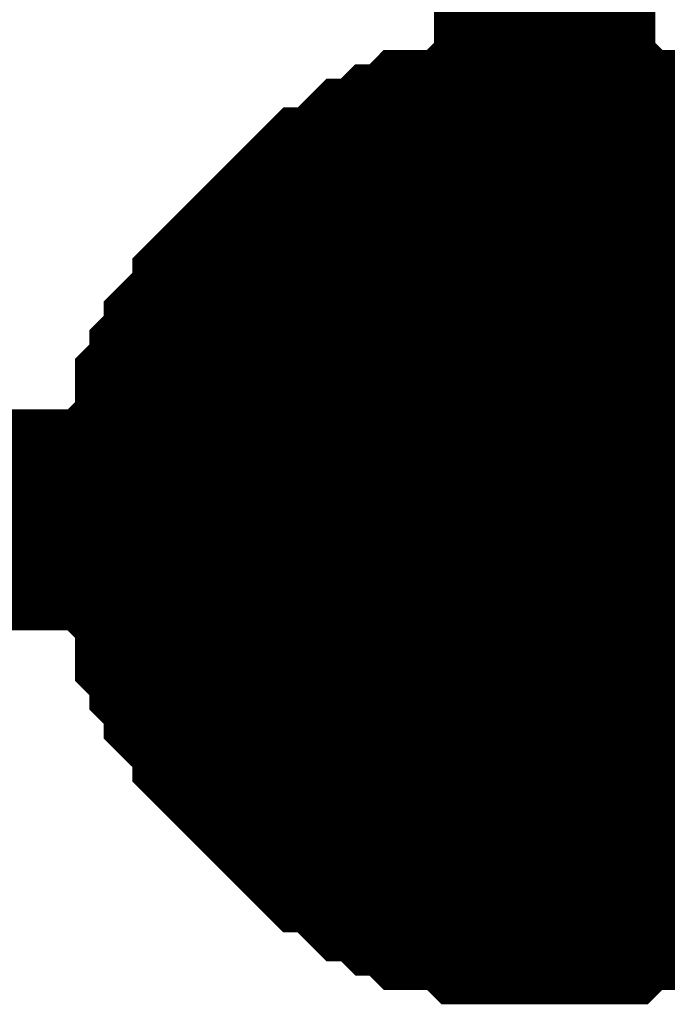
# Model space of a CAD drawing. Header units: inches. Extents: x 0 to 292, y 0 to 193.
# Tile 30 of 189: x 40.34 to 41.218, y 127.809 to 129.144. Entities that reach past the tile are written whole.
import ezdxf

# ---------------------------------------------------------------- set-up
doc = ezdxf.new("R2010")
doc.units = ezdxf.units.IN
doc.layers.add('Sheet', color=255, linetype='Continuous')

msp = doc.modelspace()

# ---------------------------------------------------------------- linework, layer by layer
at = {"layer": 'Sheet'}
for points in [[(41.0522, 131.5455, 0.2997, 0.2997, 0), (41.0522, 128.4659, 0.2997, 0.2997, 0)], [(40.5456, 128.4659, 0.2997, 0.2997, 0), (40.5456, 128.4854, 0.2997, 0.2997, 0), (40.5456, 128.5244, 0.2997, 0.2997, 0), (40.5456, 128.5439, 0.2997, 0.2997, 0), (40.5651, 128.5634, 0.2997, 0.2997, 0), (40.5651, 128.5829, 0.2997, 0.2997, 0), (40.5651, 128.6219, 0.2997, 0.2997, 0), (40.5846, 128.6414, 0.2997, 0.2997, 0), (40.5846, 128.6608, 0.2997, 0.2997, 0), (40.6041, 128.6803, 0.2997, 0.2997, 0), (40.6041, 128.6998, 0.2997, 0.2997, 0), (40.6236, 128.7193, 0.2997, 0.2997, 0), (40.643, 128.7388, 0.2997, 0.2997, 0), (40.643, 128.7583, 0.2997, 0.2997, 0), (40.6625, 128.7778, 0.2997, 0.2997, 0), (40.682, 128.7973, 0.2997, 0.2997, 0), (40.7015, 128.8168, 0.2997, 0.2997, 0), (40.721, 128.8363, 0.2997, 0.2997, 0), (40.7405, 128.8558, 0.2997, 0.2997, 0), (40.76, 128.8753, 0.2997, 0.2997, 0), (40.7794, 128.8753, 0.2997, 0.2997, 0), (40.7989, 128.8947, 0.2997, 0.2997, 0), (40.8184, 128.9142, 0.2997, 0.2997, 0), (40.8379, 128.9142, 0.2997, 0.2997, 0), (40.8574, 128.9337, 0.2997, 0.2997, 0), (40.8769, 128.9337, 0.2997, 0.2997, 0), (40.8963, 128.9532, 0.2997, 0.2997, 0), (40.9353, 128.9532, 0.2997, 0.2997, 0), (40.9548, 128.9532, 0.2997, 0.2997, 0), (40.9743, 128.9727, 0.2997, 0.2997, 0), (40.9938, 128.9727, 0.2997, 0.2997, 0), (41.0327, 128.9727, 0.2997, 0.2997, 0), (41.0522, 128.9727, 0.2997, 0.2997, 0)], [(40.5456, 128.4659, 0.2997, 0.2997, 0), (40.5456, 128.4854, 0.2997, 0.2997, 0), (40.5456, 128.5244, 0.2997, 0.2997, 0), (40.5456, 128.5439, 0.2997, 0.2997, 0), (40.5651, 128.5634, 0.2997, 0.2997, 0), (40.5651, 128.5829, 0.2997, 0.2997, 0), (40.5651, 128.6219, 0.2997, 0.2997, 0), (40.5846, 128.6414, 0.2997, 0.2997, 0), (40.5846, 128.6608, 0.2997, 0.2997, 0), (40.6041, 128.6803, 0.2997, 0.2997, 0), (40.6041, 128.6998, 0.2997, 0.2997, 0), (40.6236, 128.7193, 0.2997, 0.2997, 0), (40.643, 128.7388, 0.2997, 0.2997, 0), (40.643, 128.7583, 0.2997, 0.2997, 0), (40.6625, 128.7778, 0.2997, 0.2997, 0), (40.682, 128.7973, 0.2997, 0.2997, 0), (40.7015, 128.8168, 0.2997, 0.2997, 0), (40.721, 128.8363, 0.2997, 0.2997, 0), (40.7405, 128.8558, 0.2997, 0.2997, 0), (40.76, 128.8753, 0.2997, 0.2997, 0), (40.7794, 128.8753, 0.2997, 0.2997, 0), (40.7989, 128.8947, 0.2997, 0.2997, 0), (40.8184, 128.9142, 0.2997, 0.2997, 0), (40.8379, 128.9142, 0.2997, 0.2997, 0), (40.8574, 128.9337, 0.2997, 0.2997, 0), (40.8769, 128.9337, 0.2997, 0.2997, 0), (40.8963, 128.9532, 0.2997, 0.2997, 0), (40.9353, 128.9532, 0.2997, 0.2997, 0), (40.9548, 128.9532, 0.2997, 0.2997, 0), (40.9743, 128.9727, 0.2997, 0.2997, 0), (40.9938, 128.9727, 0.2997, 0.2997, 0), (41.0327, 128.9727, 0.2997, 0.2997, 0), (41.0522, 128.9727, 0.2997, 0.2997, 0)], [(40.5456, 128.4659, 0.2997, 0.2997, 0), (40.5456, 128.4854, 0.2997, 0.2997, 0), (40.5456, 128.5244, 0.2997, 0.2997, 0), (40.5456, 128.5439, 0.2997, 0.2997, 0), (40.5651, 128.5634, 0.2997, 0.2997, 0), (40.5651, 128.5829, 0.2997, 0.2997, 0), (40.5651, 128.6219, 0.2997, 0.2997, 0), (40.5846, 128.6414, 0.2997, 0.2997, 0), (40.5846, 128.6608, 0.2997, 0.2997, 0), (40.6041, 128.6803, 0.2997, 0.2997, 0), (40.6041, 128.6998, 0.2997, 0.2997, 0), (40.6236, 128.7193, 0.2997, 0.2997, 0), (40.643, 128.7388, 0.2997, 0.2997, 0), (40.643, 128.7583, 0.2997, 0.2997, 0), (40.6625, 128.7778, 0.2997, 0.2997, 0), (40.682, 128.7973, 0.2997, 0.2997, 0), (40.7015, 128.8168, 0.2997, 0.2997, 0), (40.721, 128.8363, 0.2997, 0.2997, 0), (40.7405, 128.8558, 0.2997, 0.2997, 0), (40.76, 128.8753, 0.2997, 0.2997, 0), (40.7794, 128.8753, 0.2997, 0.2997, 0), (40.7989, 128.8947, 0.2997, 0.2997, 0), (40.8184, 128.9142, 0.2997, 0.2997, 0), (40.8379, 128.9142, 0.2997, 0.2997, 0), (40.8574, 128.9337, 0.2997, 0.2997, 0), (40.8769, 128.9337, 0.2997, 0.2997, 0), (40.8963, 128.9532, 0.2997, 0.2997, 0), (40.9353, 128.9532, 0.2997, 0.2997, 0), (40.9548, 128.9532, 0.2997, 0.2997, 0), (40.9743, 128.9727, 0.2997, 0.2997, 0), (40.9938, 128.9727, 0.2997, 0.2997, 0), (41.0327, 128.9727, 0.2997, 0.2997, 0), (41.0522, 128.9727, 0.2997, 0.2997, 0)], [(40.5456, 128.4659, 0.2997, 0.2997, 0), (40.5456, 128.4854, 0.2997, 0.2997, 0), (40.5456, 128.5244, 0.2997, 0.2997, 0), (40.5456, 128.5439, 0.2997, 0.2997, 0), (40.5651, 128.5634, 0.2997, 0.2997, 0), (40.5651, 128.5829, 0.2997, 0.2997, 0), (40.5651, 128.6219, 0.2997, 0.2997, 0), (40.5846, 128.6414, 0.2997, 0.2997, 0), (40.5846, 128.6608, 0.2997, 0.2997, 0), (40.6041, 128.6803, 0.2997, 0.2997, 0), (40.6041, 128.6998, 0.2997, 0.2997, 0), (40.6236, 128.7193, 0.2997, 0.2997, 0), (40.643, 128.7388, 0.2997, 0.2997, 0), (40.643, 128.7583, 0.2997, 0.2997, 0), (40.6625, 128.7778, 0.2997, 0.2997, 0), (40.682, 128.7973, 0.2997, 0.2997, 0), (40.7015, 128.8168, 0.2997, 0.2997, 0), (40.721, 128.8363, 0.2997, 0.2997, 0), (40.7405, 128.8558, 0.2997, 0.2997, 0), (40.76, 128.8753, 0.2997, 0.2997, 0), (40.7794, 128.8753, 0.2997, 0.2997, 0), (40.7989, 128.8947, 0.2997, 0.2997, 0), (40.8184, 128.9142, 0.2997, 0.2997, 0), (40.8379, 128.9142, 0.2997, 0.2997, 0), (40.8574, 128.9337, 0.2997, 0.2997, 0), (40.8769, 128.9337, 0.2997, 0.2997, 0), (40.8963, 128.9532, 0.2997, 0.2997, 0), (40.9353, 128.9532, 0.2997, 0.2997, 0), (40.9548, 128.9532, 0.2997, 0.2997, 0), (40.9743, 128.9727, 0.2997, 0.2997, 0), (40.9938, 128.9727, 0.2997, 0.2997, 0), (41.0327, 128.9727, 0.2997, 0.2997, 0), (41.0522, 128.9727, 0.2997, 0.2997, 0)], [(41.0522, 128.9727, 0.2997, 0.2997, 0), (41.0522, 128.9727, 0.2997, 0.2997, 0)], [(41.0522, 128.9727, 0.2997, 0.2997, 0), (41.0717, 128.9727, 0.2997, 0.2997, 0), (41.1107, 128.9727, 0.2997, 0.2997, 0), (41.1301, 128.9727, 0.2997, 0.2997, 0), (41.1496, 128.9532, 0.2997, 0.2997, 0), (41.1691, 128.9532, 0.2997, 0.2997, 0), (41.2081, 128.9532, 0.2997, 0.2997, 0), (41.2276, 128.9337, 0.2997, 0.2997, 0), (41.247, 128.9337, 0.2997, 0.2997, 0), (41.2665, 128.9142, 0.2997, 0.2997, 0), (41.286, 128.9142, 0.2997, 0.2997, 0), (41.3055, 128.8947, 0.2997, 0.2997, 0), (41.325, 128.8753, 0.2997, 0.2997, 0), (41.3445, 128.8753, 0.2997, 0.2997, 0), (41.3639, 128.8558, 0.2997, 0.2997, 0), (41.3834, 128.8363, 0.2997, 0.2997, 0)], [(41.0522, 128.9727, 0.2997, 0.2997, 0), (41.0522, 128.9727, 0.2997, 0.2997, 0)], [(41.0522, 128.9727, 0.2997, 0.2997, 0), (41.0717, 128.9727, 0.2997, 0.2997, 0), (41.1107, 128.9727, 0.2997, 0.2997, 0), (41.1301, 128.9727, 0.2997, 0.2997, 0), (41.1496, 128.9532, 0.2997, 0.2997, 0), (41.1691, 128.9532, 0.2997, 0.2997, 0), (41.2081, 128.9532, 0.2997, 0.2997, 0), (41.2276, 128.9337, 0.2997, 0.2997, 0), (41.247, 128.9337, 0.2997, 0.2997, 0), (41.2665, 128.9142, 0.2997, 0.2997, 0), (41.286, 128.9142, 0.2997, 0.2997, 0), (41.3055, 128.8947, 0.2997, 0.2997, 0), (41.325, 128.8753, 0.2997, 0.2997, 0), (41.3445, 128.8753, 0.2997, 0.2997, 0), (41.3639, 128.8558, 0.2997, 0.2997, 0), (41.3834, 128.8363, 0.2997, 0.2997, 0)], [(41.0522, 128.9727, 0.2997, 0.2997, 0), (41.0522, 128.9727, 0.2997, 0.2997, 0)], [(41.0522, 128.9727, 0.2997, 0.2997, 0), (41.0717, 128.9727, 0.2997, 0.2997, 0), (41.1107, 128.9727, 0.2997, 0.2997, 0), (41.1301, 128.9727, 0.2997, 0.2997, 0), (41.1496, 128.9532, 0.2997, 0.2997, 0), (41.1691, 128.9532, 0.2997, 0.2997, 0), (41.2081, 128.9532, 0.2997, 0.2997, 0), (41.2276, 128.9337, 0.2997, 0.2997, 0), (41.247, 128.9337, 0.2997, 0.2997, 0), (41.2665, 128.9142, 0.2997, 0.2997, 0), (41.286, 128.9142, 0.2997, 0.2997, 0), (41.3055, 128.8947, 0.2997, 0.2997, 0), (41.325, 128.8753, 0.2997, 0.2997, 0), (41.3445, 128.8753, 0.2997, 0.2997, 0), (41.3639, 128.8558, 0.2997, 0.2997, 0), (41.3834, 128.8363, 0.2997, 0.2997, 0)], [(41.0522, 128.9727, 0.2997, 0.2997, 0), (41.0522, 128.9727, 0.2997, 0.2997, 0)], [(41.0522, 128.9727, 0.2997, 0.2997, 0), (41.0717, 128.9727, 0.2997, 0.2997, 0), (41.1107, 128.9727, 0.2997, 0.2997, 0), (41.1301, 128.9727, 0.2997, 0.2997, 0), (41.1496, 128.9532, 0.2997, 0.2997, 0), (41.1691, 128.9532, 0.2997, 0.2997, 0), (41.2081, 128.9532, 0.2997, 0.2997, 0), (41.2276, 128.9337, 0.2997, 0.2997, 0), (41.247, 128.9337, 0.2997, 0.2997, 0), (41.2665, 128.9142, 0.2997, 0.2997, 0), (41.286, 128.9142, 0.2997, 0.2997, 0), (41.3055, 128.8947, 0.2997, 0.2997, 0), (41.325, 128.8753, 0.2997, 0.2997, 0), (41.3445, 128.8753, 0.2997, 0.2997, 0), (41.3639, 128.8558, 0.2997, 0.2997, 0), (41.3834, 128.8363, 0.2997, 0.2997, 0)], [(40.5456, 128.4659, 0.0991, 0.0991, 0), (40.5456, 128.4854, 0.0991, 0.0991, 0), (40.5456, 128.5244, 0.0991, 0.0991, 0), (40.5456, 128.5439, 0.0991, 0.0991, 0), (40.5651, 128.5634, 0.0991, 0.0991, 0), (40.5651, 128.5829, 0.0991, 0.0991, 0), (40.5651, 128.6219, 0.0991, 0.0991, 0), (40.5846, 128.6414, 0.0991, 0.0991, 0), (40.5846, 128.6608, 0.0991, 0.0991, 0), (40.6041, 128.6803, 0.0991, 0.0991, 0), (40.6041, 128.6998, 0.0991, 0.0991, 0), (40.6236, 128.7193, 0.0991, 0.0991, 0), (40.643, 128.7388, 0.0991, 0.0991, 0), (40.643, 128.7583, 0.0991, 0.0991, 0), (40.6625, 128.7778, 0.0991, 0.0991, 0), (40.682, 128.7973, 0.0991, 0.0991, 0), (40.7015, 128.8168, 0.0991, 0.0991, 0), (40.721, 128.8363, 0.0991, 0.0991, 0), (40.7405, 128.8558, 0.0991, 0.0991, 0), (40.76, 128.8753, 0.0991, 0.0991, 0), (40.7794, 128.8753, 0.0991, 0.0991, 0), (40.7989, 128.8947, 0.0991, 0.0991, 0), (40.8184, 128.9142, 0.0991, 0.0991, 0), (40.8379, 128.9142, 0.0991, 0.0991, 0), (40.8574, 128.9337, 0.0991, 0.0991, 0), (40.8769, 128.9337, 0.0991, 0.0991, 0), (40.8963, 128.9532, 0.0991, 0.0991, 0), (40.9353, 128.9532, 0.0991, 0.0991, 0), (40.9548, 128.9532, 0.0991, 0.0991, 0), (40.9743, 128.9727, 0.0991, 0.0991, 0), (40.9938, 128.9727, 0.0991, 0.0991, 0), (41.0327, 128.9727, 0.0991, 0.0991, 0), (41.0522, 128.9727, 0.0991, 0.0991, 0)], [(40.5456, 128.4659, 0.0991, 0.0991, 0), (40.5456, 128.4854, 0.0991, 0.0991, 0), (40.5456, 128.5244, 0.0991, 0.0991, 0), (40.5456, 128.5439, 0.0991, 0.0991, 0), (40.5651, 128.5634, 0.0991, 0.0991, 0), (40.5651, 128.5829, 0.0991, 0.0991, 0), (40.5651, 128.6219, 0.0991, 0.0991, 0), (40.5846, 128.6414, 0.0991, 0.0991, 0), (40.5846, 128.6608, 0.0991, 0.0991, 0), (40.6041, 128.6803, 0.0991, 0.0991, 0), (40.6041, 128.6998, 0.0991, 0.0991, 0), (40.6236, 128.7193, 0.0991, 0.0991, 0), (40.643, 128.7388, 0.0991, 0.0991, 0), (40.643, 128.7583, 0.0991, 0.0991, 0), (40.6625, 128.7778, 0.0991, 0.0991, 0), (40.682, 128.7973, 0.0991, 0.0991, 0), (40.7015, 128.8168, 0.0991, 0.0991, 0), (40.721, 128.8363, 0.0991, 0.0991, 0), (40.7405, 128.8558, 0.0991, 0.0991, 0), (40.76, 128.8753, 0.0991, 0.0991, 0), (40.7794, 128.8753, 0.0991, 0.0991, 0), (40.7989, 128.8947, 0.0991, 0.0991, 0), (40.8184, 128.9142, 0.0991, 0.0991, 0), (40.8379, 128.9142, 0.0991, 0.0991, 0), (40.8574, 128.9337, 0.0991, 0.0991, 0), (40.8769, 128.9337, 0.0991, 0.0991, 0), (40.8963, 128.9532, 0.0991, 0.0991, 0), (40.9353, 128.9532, 0.0991, 0.0991, 0), (40.9548, 128.9532, 0.0991, 0.0991, 0), (40.9743, 128.9727, 0.0991, 0.0991, 0), (40.9938, 128.9727, 0.0991, 0.0991, 0), (41.0327, 128.9727, 0.0991, 0.0991, 0), (41.0522, 128.9727, 0.0991, 0.0991, 0)], [(40.5456, 128.4659, 0.0991, 0.0991, 0), (40.5456, 128.4854, 0.0991, 0.0991, 0), (40.5456, 128.5244, 0.0991, 0.0991, 0), (40.5456, 128.5439, 0.0991, 0.0991, 0), (40.5651, 128.5634, 0.0991, 0.0991, 0), (40.5651, 128.5829, 0.0991, 0.0991, 0), (40.5651, 128.6219, 0.0991, 0.0991, 0), (40.5846, 128.6414, 0.0991, 0.0991, 0), (40.5846, 128.6608, 0.0991, 0.0991, 0), (40.6041, 128.6803, 0.0991, 0.0991, 0), (40.6041, 128.6998, 0.0991, 0.0991, 0), (40.6236, 128.7193, 0.0991, 0.0991, 0), (40.643, 128.7388, 0.0991, 0.0991, 0), (40.643, 128.7583, 0.0991, 0.0991, 0), (40.6625, 128.7778, 0.0991, 0.0991, 0), (40.682, 128.7973, 0.0991, 0.0991, 0), (40.7015, 128.8168, 0.0991, 0.0991, 0), (40.721, 128.8363, 0.0991, 0.0991, 0), (40.7405, 128.8558, 0.0991, 0.0991, 0), (40.76, 128.8753, 0.0991, 0.0991, 0), (40.7794, 128.8753, 0.0991, 0.0991, 0), (40.7989, 128.8947, 0.0991, 0.0991, 0), (40.8184, 128.9142, 0.0991, 0.0991, 0), (40.8379, 128.9142, 0.0991, 0.0991, 0), (40.8574, 128.9337, 0.0991, 0.0991, 0), (40.8769, 128.9337, 0.0991, 0.0991, 0), (40.8963, 128.9532, 0.0991, 0.0991, 0), (40.9353, 128.9532, 0.0991, 0.0991, 0), (40.9548, 128.9532, 0.0991, 0.0991, 0), (40.9743, 128.9727, 0.0991, 0.0991, 0), (40.9938, 128.9727, 0.0991, 0.0991, 0), (41.0327, 128.9727, 0.0991, 0.0991, 0), (41.0522, 128.9727, 0.0991, 0.0991, 0)], [(40.5456, 128.4659, 0.0991, 0.0991, 0), (40.5456, 128.4854, 0.0991, 0.0991, 0), (40.5456, 128.5244, 0.0991, 0.0991, 0), (40.5456, 128.5439, 0.0991, 0.0991, 0), (40.5651, 128.5634, 0.0991, 0.0991, 0), (40.5651, 128.5829, 0.0991, 0.0991, 0), (40.5651, 128.6219, 0.0991, 0.0991, 0), (40.5846, 128.6414, 0.0991, 0.0991, 0), (40.5846, 128.6608, 0.0991, 0.0991, 0), (40.6041, 128.6803, 0.0991, 0.0991, 0), (40.6041, 128.6998, 0.0991, 0.0991, 0), (40.6236, 128.7193, 0.0991, 0.0991, 0), (40.643, 128.7388, 0.0991, 0.0991, 0), (40.643, 128.7583, 0.0991, 0.0991, 0), (40.6625, 128.7778, 0.0991, 0.0991, 0), (40.682, 128.7973, 0.0991, 0.0991, 0), (40.7015, 128.8168, 0.0991, 0.0991, 0), (40.721, 128.8363, 0.0991, 0.0991, 0), (40.7405, 128.8558, 0.0991, 0.0991, 0), (40.76, 128.8753, 0.0991, 0.0991, 0), (40.7794, 128.8753, 0.0991, 0.0991, 0), (40.7989, 128.8947, 0.0991, 0.0991, 0), (40.8184, 128.9142, 0.0991, 0.0991, 0), (40.8379, 128.9142, 0.0991, 0.0991, 0), (40.8574, 128.9337, 0.0991, 0.0991, 0), (40.8769, 128.9337, 0.0991, 0.0991, 0), (40.8963, 128.9532, 0.0991, 0.0991, 0), (40.9353, 128.9532, 0.0991, 0.0991, 0), (40.9548, 128.9532, 0.0991, 0.0991, 0), (40.9743, 128.9727, 0.0991, 0.0991, 0), (40.9938, 128.9727, 0.0991, 0.0991, 0), (41.0327, 128.9727, 0.0991, 0.0991, 0), (41.0522, 128.9727, 0.0991, 0.0991, 0)], [(41.0522, 128.9727, 0.0991, 0.0991, 0), (41.0522, 128.9727, 0.0991, 0.0991, 0)], [(41.0522, 128.9727, 0.0991, 0.0991, 0), (41.0717, 128.9727, 0.0991, 0.0991, 0), (41.1107, 128.9727, 0.0991, 0.0991, 0), (41.1301, 128.9727, 0.0991, 0.0991, 0), (41.1496, 128.9532, 0.0991, 0.0991, 0), (41.1691, 128.9532, 0.0991, 0.0991, 0), (41.2081, 128.9532, 0.0991, 0.0991, 0), (41.2276, 128.9337, 0.0991, 0.0991, 0), (41.247, 128.9337, 0.0991, 0.0991, 0), (41.2665, 128.9142, 0.0991, 0.0991, 0), (41.286, 128.9142, 0.0991, 0.0991, 0)], [(41.0522, 128.9727, 0.0991, 0.0991, 0), (41.0522, 128.9727, 0.0991, 0.0991, 0)], [(41.0522, 128.9727, 0.0991, 0.0991, 0), (41.0717, 128.9727, 0.0991, 0.0991, 0), (41.1107, 128.9727, 0.0991, 0.0991, 0), (41.1301, 128.9727, 0.0991, 0.0991, 0), (41.1496, 128.9532, 0.0991, 0.0991, 0), (41.1691, 128.9532, 0.0991, 0.0991, 0), (41.2081, 128.9532, 0.0991, 0.0991, 0), (41.2276, 128.9337, 0.0991, 0.0991, 0), (41.247, 128.9337, 0.0991, 0.0991, 0), (41.2665, 128.9142, 0.0991, 0.0991, 0), (41.286, 128.9142, 0.0991, 0.0991, 0)], [(41.0522, 128.9727, 0.0991, 0.0991, 0), (41.0522, 128.9727, 0.0991, 0.0991, 0)], [(41.0522, 128.9727, 0.0991, 0.0991, 0), (41.0717, 128.9727, 0.0991, 0.0991, 0), (41.1107, 128.9727, 0.0991, 0.0991, 0), (41.1301, 128.9727, 0.0991, 0.0991, 0), (41.1496, 128.9532, 0.0991, 0.0991, 0), (41.1691, 128.9532, 0.0991, 0.0991, 0), (41.2081, 128.9532, 0.0991, 0.0991, 0), (41.2276, 128.9337, 0.0991, 0.0991, 0), (41.247, 128.9337, 0.0991, 0.0991, 0), (41.2665, 128.9142, 0.0991, 0.0991, 0), (41.286, 128.9142, 0.0991, 0.0991, 0)], [(41.0522, 128.9727, 0.0991, 0.0991, 0), (41.0522, 128.9727, 0.0991, 0.0991, 0)], [(41.0522, 128.9727, 0.0991, 0.0991, 0), (41.0717, 128.9727, 0.0991, 0.0991, 0), (41.1107, 128.9727, 0.0991, 0.0991, 0), (41.1301, 128.9727, 0.0991, 0.0991, 0), (41.1496, 128.9532, 0.0991, 0.0991, 0), (41.1691, 128.9532, 0.0991, 0.0991, 0), (41.2081, 128.9532, 0.0991, 0.0991, 0), (41.2276, 128.9337, 0.0991, 0.0991, 0), (41.247, 128.9337, 0.0991, 0.0991, 0), (41.2665, 128.9142, 0.0991, 0.0991, 0), (41.286, 128.9142, 0.0991, 0.0991, 0)], [(74.8954, 128.4659, 0.2997, 0.2997, 0), (54.0479, 128.4659, 0.2997, 0.2997, 0), (41.0522, 128.4659, 0.2997, 0.2997, 0), (28.0566, 128.4659, 0.2997, 0.2997, 0), (28.0566, 128.1736, 0.2997, 0.2997, 0)], [(41.0522, 127.9592, 0.2997, 0.2997, 0), (41.0327, 127.9592, 0.2997, 0.2997, 0), (40.9938, 127.9592, 0.2997, 0.2997, 0), (40.9743, 127.9592, 0.2997, 0.2997, 0), (40.9548, 127.9787, 0.2997, 0.2997, 0), (40.9353, 127.9787, 0.2997, 0.2997, 0), (40.8963, 127.9787, 0.2997, 0.2997, 0), (40.8769, 127.9982, 0.2997, 0.2997, 0), (40.8574, 127.9982, 0.2997, 0.2997, 0), (40.8379, 128.0176, 0.2997, 0.2997, 0), (40.8184, 128.0176, 0.2997, 0.2997, 0), (40.7989, 128.0371, 0.2997, 0.2997, 0), (40.7794, 128.0566, 0.2997, 0.2997, 0), (40.76, 128.0566, 0.2997, 0.2997, 0), (40.7405, 128.0761, 0.2997, 0.2997, 0), (40.721, 128.0956, 0.2997, 0.2997, 0), (40.7015, 128.1151, 0.2997, 0.2997, 0), (40.682, 128.1346, 0.2997, 0.2997, 0), (40.6625, 128.1541, 0.2997, 0.2997, 0), (40.643, 128.1736, 0.2997, 0.2997, 0), (40.643, 128.1931, 0.2997, 0.2997, 0), (40.6236, 128.2126, 0.2997, 0.2997, 0), (40.6041, 128.232, 0.2997, 0.2997, 0), (40.6041, 128.2515, 0.2997, 0.2997, 0), (40.5846, 128.271, 0.2997, 0.2997, 0), (40.5846, 128.2905, 0.2997, 0.2997, 0), (40.5651, 128.31, 0.2997, 0.2997, 0), (40.5651, 128.349, 0.2997, 0.2997, 0), (40.5651, 128.3685, 0.2997, 0.2997, 0), (40.5456, 128.388, 0.2997, 0.2997, 0), (40.5456, 128.4075, 0.2997, 0.2997, 0), (40.5456, 128.4464, 0.2997, 0.2997, 0), (40.5456, 128.4659, 0.2997, 0.2997, 0)], [(40.5456, 128.4659, 0.2997, 0.2997, 0), (40.5456, 128.4659, 0.2997, 0.2997, 0)], [(41.0522, 127.9592, 0.2997, 0.2997, 0), (41.0327, 127.9592, 0.2997, 0.2997, 0), (40.9938, 127.9592, 0.2997, 0.2997, 0), (40.9743, 127.9592, 0.2997, 0.2997, 0), (40.9548, 127.9787, 0.2997, 0.2997, 0), (40.9353, 127.9787, 0.2997, 0.2997, 0), (40.8963, 127.9787, 0.2997, 0.2997, 0), (40.8769, 127.9982, 0.2997, 0.2997, 0), (40.8574, 127.9982, 0.2997, 0.2997, 0), (40.8379, 128.0176, 0.2997, 0.2997, 0), (40.8184, 128.0176, 0.2997, 0.2997, 0), (40.7989, 128.0371, 0.2997, 0.2997, 0), (40.7794, 128.0566, 0.2997, 0.2997, 0), (40.76, 128.0566, 0.2997, 0.2997, 0), (40.7405, 128.0761, 0.2997, 0.2997, 0), (40.721, 128.0956, 0.2997, 0.2997, 0), (40.7015, 128.1151, 0.2997, 0.2997, 0), (40.682, 128.1346, 0.2997, 0.2997, 0), (40.6625, 128.1541, 0.2997, 0.2997, 0), (40.643, 128.1736, 0.2997, 0.2997, 0), (40.643, 128.1931, 0.2997, 0.2997, 0), (40.6236, 128.2126, 0.2997, 0.2997, 0), (40.6041, 128.232, 0.2997, 0.2997, 0), (40.6041, 128.2515, 0.2997, 0.2997, 0), (40.5846, 128.271, 0.2997, 0.2997, 0), (40.5846, 128.2905, 0.2997, 0.2997, 0), (40.5651, 128.31, 0.2997, 0.2997, 0), (40.5651, 128.349, 0.2997, 0.2997, 0), (40.5651, 128.3685, 0.2997, 0.2997, 0), (40.5456, 128.388, 0.2997, 0.2997, 0), (40.5456, 128.4075, 0.2997, 0.2997, 0), (40.5456, 128.4464, 0.2997, 0.2997, 0), (40.5456, 128.4659, 0.2997, 0.2997, 0)], [(40.5456, 128.4659, 0.2997, 0.2997, 0), (40.5456, 128.4659, 0.2997, 0.2997, 0)], [(41.0522, 127.9592, 0.2997, 0.2997, 0), (41.0327, 127.9592, 0.2997, 0.2997, 0), (40.9938, 127.9592, 0.2997, 0.2997, 0), (40.9743, 127.9592, 0.2997, 0.2997, 0), (40.9548, 127.9787, 0.2997, 0.2997, 0), (40.9353, 127.9787, 0.2997, 0.2997, 0), (40.8963, 127.9787, 0.2997, 0.2997, 0), (40.8769, 127.9982, 0.2997, 0.2997, 0), (40.8574, 127.9982, 0.2997, 0.2997, 0), (40.8379, 128.0176, 0.2997, 0.2997, 0), (40.8184, 128.0176, 0.2997, 0.2997, 0), (40.7989, 128.0371, 0.2997, 0.2997, 0), (40.7794, 128.0566, 0.2997, 0.2997, 0), (40.76, 128.0566, 0.2997, 0.2997, 0), (40.7405, 128.0761, 0.2997, 0.2997, 0), (40.721, 128.0956, 0.2997, 0.2997, 0), (40.7015, 128.1151, 0.2997, 0.2997, 0), (40.682, 128.1346, 0.2997, 0.2997, 0), (40.6625, 128.1541, 0.2997, 0.2997, 0), (40.643, 128.1736, 0.2997, 0.2997, 0), (40.643, 128.1931, 0.2997, 0.2997, 0), (40.6236, 128.2126, 0.2997, 0.2997, 0), (40.6041, 128.232, 0.2997, 0.2997, 0), (40.6041, 128.2515, 0.2997, 0.2997, 0), (40.5846, 128.271, 0.2997, 0.2997, 0), (40.5846, 128.2905, 0.2997, 0.2997, 0), (40.5651, 128.31, 0.2997, 0.2997, 0), (40.5651, 128.349, 0.2997, 0.2997, 0), (40.5651, 128.3685, 0.2997, 0.2997, 0), (40.5456, 128.388, 0.2997, 0.2997, 0), (40.5456, 128.4075, 0.2997, 0.2997, 0), (40.5456, 128.4464, 0.2997, 0.2997, 0), (40.5456, 128.4659, 0.2997, 0.2997, 0)], [(40.5456, 128.4659, 0.2997, 0.2997, 0), (40.5456, 128.4659, 0.2997, 0.2997, 0)], [(41.0522, 127.9592, 0.2997, 0.2997, 0), (41.0327, 127.9592, 0.2997, 0.2997, 0), (40.9938, 127.9592, 0.2997, 0.2997, 0), (40.9743, 127.9592, 0.2997, 0.2997, 0), (40.9548, 127.9787, 0.2997, 0.2997, 0), (40.9353, 127.9787, 0.2997, 0.2997, 0), (40.8963, 127.9787, 0.2997, 0.2997, 0), (40.8769, 127.9982, 0.2997, 0.2997, 0), (40.8574, 127.9982, 0.2997, 0.2997, 0), (40.8379, 128.0176, 0.2997, 0.2997, 0), (40.8184, 128.0176, 0.2997, 0.2997, 0), (40.7989, 128.0371, 0.2997, 0.2997, 0), (40.7794, 128.0566, 0.2997, 0.2997, 0), (40.76, 128.0566, 0.2997, 0.2997, 0), (40.7405, 128.0761, 0.2997, 0.2997, 0), (40.721, 128.0956, 0.2997, 0.2997, 0), (40.7015, 128.1151, 0.2997, 0.2997, 0), (40.682, 128.1346, 0.2997, 0.2997, 0), (40.6625, 128.1541, 0.2997, 0.2997, 0), (40.643, 128.1736, 0.2997, 0.2997, 0), (40.643, 128.1931, 0.2997, 0.2997, 0), (40.6236, 128.2126, 0.2997, 0.2997, 0), (40.6041, 128.232, 0.2997, 0.2997, 0), (40.6041, 128.2515, 0.2997, 0.2997, 0), (40.5846, 128.271, 0.2997, 0.2997, 0), (40.5846, 128.2905, 0.2997, 0.2997, 0), (40.5651, 128.31, 0.2997, 0.2997, 0), (40.5651, 128.349, 0.2997, 0.2997, 0), (40.5651, 128.3685, 0.2997, 0.2997, 0), (40.5456, 128.388, 0.2997, 0.2997, 0), (40.5456, 128.4075, 0.2997, 0.2997, 0), (40.5456, 128.4464, 0.2997, 0.2997, 0), (40.5456, 128.4659, 0.2997, 0.2997, 0)], [(40.5456, 128.4659, 0.2997, 0.2997, 0), (40.5456, 128.4659, 0.2997, 0.2997, 0)], [(41.0522, 127.9592, 0.0991, 0.0991, 0), (41.0327, 127.9592, 0.0991, 0.0991, 0), (40.9938, 127.9592, 0.0991, 0.0991, 0), (40.9743, 127.9592, 0.0991, 0.0991, 0), (40.9548, 127.9787, 0.0991, 0.0991, 0), (40.9353, 127.9787, 0.0991, 0.0991, 0), (40.8963, 127.9787, 0.0991, 0.0991, 0), (40.8769, 127.9982, 0.0991, 0.0991, 0), (40.8574, 127.9982, 0.0991, 0.0991, 0), (40.8379, 128.0176, 0.0991, 0.0991, 0), (40.8184, 128.0176, 0.0991, 0.0991, 0), (40.7989, 128.0371, 0.0991, 0.0991, 0), (40.7794, 128.0566, 0.0991, 0.0991, 0), (40.76, 128.0566, 0.0991, 0.0991, 0), (40.7405, 128.0761, 0.0991, 0.0991, 0), (40.721, 128.0956, 0.0991, 0.0991, 0), (40.7015, 128.1151, 0.0991, 0.0991, 0), (40.682, 128.1346, 0.0991, 0.0991, 0), (40.6625, 128.1541, 0.0991, 0.0991, 0), (40.643, 128.1736, 0.0991, 0.0991, 0), (40.643, 128.1931, 0.0991, 0.0991, 0), (40.6236, 128.2126, 0.0991, 0.0991, 0), (40.6041, 128.232, 0.0991, 0.0991, 0), (40.6041, 128.2515, 0.0991, 0.0991, 0), (40.5846, 128.271, 0.0991, 0.0991, 0), (40.5846, 128.2905, 0.0991, 0.0991, 0), (40.5651, 128.31, 0.0991, 0.0991, 0), (40.5651, 128.349, 0.0991, 0.0991, 0), (40.5651, 128.3685, 0.0991, 0.0991, 0), (40.5456, 128.388, 0.0991, 0.0991, 0), (40.5456, 128.4075, 0.0991, 0.0991, 0), (40.5456, 128.4464, 0.0991, 0.0991, 0), (40.5456, 128.4659, 0.0991, 0.0991, 0)], [(40.5456, 128.4659, 0.0991, 0.0991, 0), (40.5456, 128.4659, 0.0991, 0.0991, 0)], [(41.0522, 127.9592, 0.0991, 0.0991, 0), (41.0327, 127.9592, 0.0991, 0.0991, 0), (40.9938, 127.9592, 0.0991, 0.0991, 0), (40.9743, 127.9592, 0.0991, 0.0991, 0), (40.9548, 127.9787, 0.0991, 0.0991, 0), (40.9353, 127.9787, 0.0991, 0.0991, 0), (40.8963, 127.9787, 0.0991, 0.0991, 0), (40.8769, 127.9982, 0.0991, 0.0991, 0), (40.8574, 127.9982, 0.0991, 0.0991, 0), (40.8379, 128.0176, 0.0991, 0.0991, 0), (40.8184, 128.0176, 0.0991, 0.0991, 0), (40.7989, 128.0371, 0.0991, 0.0991, 0), (40.7794, 128.0566, 0.0991, 0.0991, 0), (40.76, 128.0566, 0.0991, 0.0991, 0), (40.7405, 128.0761, 0.0991, 0.0991, 0), (40.721, 128.0956, 0.0991, 0.0991, 0), (40.7015, 128.1151, 0.0991, 0.0991, 0), (40.682, 128.1346, 0.0991, 0.0991, 0), (40.6625, 128.1541, 0.0991, 0.0991, 0), (40.643, 128.1736, 0.0991, 0.0991, 0), (40.643, 128.1931, 0.0991, 0.0991, 0), (40.6236, 128.2126, 0.0991, 0.0991, 0), (40.6041, 128.232, 0.0991, 0.0991, 0), (40.6041, 128.2515, 0.0991, 0.0991, 0), (40.5846, 128.271, 0.0991, 0.0991, 0), (40.5846, 128.2905, 0.0991, 0.0991, 0), (40.5651, 128.31, 0.0991, 0.0991, 0), (40.5651, 128.349, 0.0991, 0.0991, 0), (40.5651, 128.3685, 0.0991, 0.0991, 0), (40.5456, 128.388, 0.0991, 0.0991, 0), (40.5456, 128.4075, 0.0991, 0.0991, 0), (40.5456, 128.4464, 0.0991, 0.0991, 0), (40.5456, 128.4659, 0.0991, 0.0991, 0)], [(40.5456, 128.4659, 0.0991, 0.0991, 0), (40.5456, 128.4659, 0.0991, 0.0991, 0)], [(41.0522, 127.9592, 0.0991, 0.0991, 0), (41.0327, 127.9592, 0.0991, 0.0991, 0), (40.9938, 127.9592, 0.0991, 0.0991, 0), (40.9743, 127.9592, 0.0991, 0.0991, 0), (40.9548, 127.9787, 0.0991, 0.0991, 0), (40.9353, 127.9787, 0.0991, 0.0991, 0), (40.8963, 127.9787, 0.0991, 0.0991, 0), (40.8769, 127.9982, 0.0991, 0.0991, 0), (40.8574, 127.9982, 0.0991, 0.0991, 0), (40.8379, 128.0176, 0.0991, 0.0991, 0), (40.8184, 128.0176, 0.0991, 0.0991, 0), (40.7989, 128.0371, 0.0991, 0.0991, 0), (40.7794, 128.0566, 0.0991, 0.0991, 0), (40.76, 128.0566, 0.0991, 0.0991, 0), (40.7405, 128.0761, 0.0991, 0.0991, 0), (40.721, 128.0956, 0.0991, 0.0991, 0), (40.7015, 128.1151, 0.0991, 0.0991, 0), (40.682, 128.1346, 0.0991, 0.0991, 0), (40.6625, 128.1541, 0.0991, 0.0991, 0), (40.643, 128.1736, 0.0991, 0.0991, 0), (40.643, 128.1931, 0.0991, 0.0991, 0), (40.6236, 128.2126, 0.0991, 0.0991, 0), (40.6041, 128.232, 0.0991, 0.0991, 0), (40.6041, 128.2515, 0.0991, 0.0991, 0), (40.5846, 128.271, 0.0991, 0.0991, 0), (40.5846, 128.2905, 0.0991, 0.0991, 0), (40.5651, 128.31, 0.0991, 0.0991, 0), (40.5651, 128.349, 0.0991, 0.0991, 0), (40.5651, 128.3685, 0.0991, 0.0991, 0), (40.5456, 128.388, 0.0991, 0.0991, 0), (40.5456, 128.4075, 0.0991, 0.0991, 0), (40.5456, 128.4464, 0.0991, 0.0991, 0), (40.5456, 128.4659, 0.0991, 0.0991, 0)], [(40.5456, 128.4659, 0.0991, 0.0991, 0), (40.5456, 128.4659, 0.0991, 0.0991, 0)], [(41.0522, 127.9592, 0.0991, 0.0991, 0), (41.0327, 127.9592, 0.0991, 0.0991, 0), (40.9938, 127.9592, 0.0991, 0.0991, 0), (40.9743, 127.9592, 0.0991, 0.0991, 0), (40.9548, 127.9787, 0.0991, 0.0991, 0), (40.9353, 127.9787, 0.0991, 0.0991, 0), (40.8963, 127.9787, 0.0991, 0.0991, 0), (40.8769, 127.9982, 0.0991, 0.0991, 0), (40.8574, 127.9982, 0.0991, 0.0991, 0), (40.8379, 128.0176, 0.0991, 0.0991, 0), (40.8184, 128.0176, 0.0991, 0.0991, 0), (40.7989, 128.0371, 0.0991, 0.0991, 0), (40.7794, 128.0566, 0.0991, 0.0991, 0), (40.76, 128.0566, 0.0991, 0.0991, 0), (40.7405, 128.0761, 0.0991, 0.0991, 0), (40.721, 128.0956, 0.0991, 0.0991, 0), (40.7015, 128.1151, 0.0991, 0.0991, 0), (40.682, 128.1346, 0.0991, 0.0991, 0), (40.6625, 128.1541, 0.0991, 0.0991, 0), (40.643, 128.1736, 0.0991, 0.0991, 0), (40.643, 128.1931, 0.0991, 0.0991, 0), (40.6236, 128.2126, 0.0991, 0.0991, 0), (40.6041, 128.232, 0.0991, 0.0991, 0), (40.6041, 128.2515, 0.0991, 0.0991, 0), (40.5846, 128.271, 0.0991, 0.0991, 0), (40.5846, 128.2905, 0.0991, 0.0991, 0), (40.5651, 128.31, 0.0991, 0.0991, 0), (40.5651, 128.349, 0.0991, 0.0991, 0), (40.5651, 128.3685, 0.0991, 0.0991, 0), (40.5456, 128.388, 0.0991, 0.0991, 0), (40.5456, 128.4075, 0.0991, 0.0991, 0), (40.5456, 128.4464, 0.0991, 0.0991, 0), (40.5456, 128.4659, 0.0991, 0.0991, 0)], [(40.5456, 128.4659, 0.0991, 0.0991, 0), (40.5456, 128.4659, 0.0991, 0.0991, 0)], [(41.3834, 128.0956, 0.2997, 0.2997, 0), (41.3639, 128.0761, 0.2997, 0.2997, 0), (41.3445, 128.0566, 0.2997, 0.2997, 0), (41.325, 128.0566, 0.2997, 0.2997, 0), (41.3055, 128.0371, 0.2997, 0.2997, 0), (41.286, 128.0176, 0.2997, 0.2997, 0), (41.2665, 128.0176, 0.2997, 0.2997, 0), (41.247, 127.9982, 0.2997, 0.2997, 0), (41.2276, 127.9982, 0.2997, 0.2997, 0), (41.2081, 127.9787, 0.2997, 0.2997, 0), (41.1691, 127.9787, 0.2997, 0.2997, 0), (41.1496, 127.9787, 0.2997, 0.2997, 0), (41.1301, 127.9592, 0.2997, 0.2997, 0), (41.1107, 127.9592, 0.2997, 0.2997, 0), (41.0717, 127.9592, 0.2997, 0.2997, 0), (41.0522, 127.9592, 0.2997, 0.2997, 0)], [(41.3834, 128.0956, 0.2997, 0.2997, 0), (41.3639, 128.0761, 0.2997, 0.2997, 0), (41.3445, 128.0566, 0.2997, 0.2997, 0), (41.325, 128.0566, 0.2997, 0.2997, 0), (41.3055, 128.0371, 0.2997, 0.2997, 0), (41.286, 128.0176, 0.2997, 0.2997, 0), (41.2665, 128.0176, 0.2997, 0.2997, 0), (41.247, 127.9982, 0.2997, 0.2997, 0), (41.2276, 127.9982, 0.2997, 0.2997, 0), (41.2081, 127.9787, 0.2997, 0.2997, 0), (41.1691, 127.9787, 0.2997, 0.2997, 0), (41.1496, 127.9787, 0.2997, 0.2997, 0), (41.1301, 127.9592, 0.2997, 0.2997, 0), (41.1107, 127.9592, 0.2997, 0.2997, 0), (41.0717, 127.9592, 0.2997, 0.2997, 0), (41.0522, 127.9592, 0.2997, 0.2997, 0)], [(41.3834, 128.0956, 0.2997, 0.2997, 0), (41.3639, 128.0761, 0.2997, 0.2997, 0), (41.3445, 128.0566, 0.2997, 0.2997, 0), (41.325, 128.0566, 0.2997, 0.2997, 0), (41.3055, 128.0371, 0.2997, 0.2997, 0), (41.286, 128.0176, 0.2997, 0.2997, 0), (41.2665, 128.0176, 0.2997, 0.2997, 0), (41.247, 127.9982, 0.2997, 0.2997, 0), (41.2276, 127.9982, 0.2997, 0.2997, 0), (41.2081, 127.9787, 0.2997, 0.2997, 0), (41.1691, 127.9787, 0.2997, 0.2997, 0), (41.1496, 127.9787, 0.2997, 0.2997, 0), (41.1301, 127.9592, 0.2997, 0.2997, 0), (41.1107, 127.9592, 0.2997, 0.2997, 0), (41.0717, 127.9592, 0.2997, 0.2997, 0), (41.0522, 127.9592, 0.2997, 0.2997, 0)], [(41.3834, 128.0956, 0.2997, 0.2997, 0), (41.3639, 128.0761, 0.2997, 0.2997, 0), (41.3445, 128.0566, 0.2997, 0.2997, 0), (41.325, 128.0566, 0.2997, 0.2997, 0), (41.3055, 128.0371, 0.2997, 0.2997, 0), (41.286, 128.0176, 0.2997, 0.2997, 0), (41.2665, 128.0176, 0.2997, 0.2997, 0), (41.247, 127.9982, 0.2997, 0.2997, 0), (41.2276, 127.9982, 0.2997, 0.2997, 0), (41.2081, 127.9787, 0.2997, 0.2997, 0), (41.1691, 127.9787, 0.2997, 0.2997, 0), (41.1496, 127.9787, 0.2997, 0.2997, 0), (41.1301, 127.9592, 0.2997, 0.2997, 0), (41.1107, 127.9592, 0.2997, 0.2997, 0), (41.0717, 127.9592, 0.2997, 0.2997, 0), (41.0522, 127.9592, 0.2997, 0.2997, 0)], [(41.286, 128.0176, 0.0991, 0.0991, 0), (41.2665, 128.0176, 0.0991, 0.0991, 0), (41.247, 127.9982, 0.0991, 0.0991, 0), (41.2276, 127.9982, 0.0991, 0.0991, 0), (41.2081, 127.9787, 0.0991, 0.0991, 0), (41.1691, 127.9787, 0.0991, 0.0991, 0), (41.1496, 127.9787, 0.0991, 0.0991, 0), (41.1301, 127.9592, 0.0991, 0.0991, 0), (41.1107, 127.9592, 0.0991, 0.0991, 0), (41.0717, 127.9592, 0.0991, 0.0991, 0), (41.0522, 127.9592, 0.0991, 0.0991, 0)], [(41.286, 128.0176, 0.0991, 0.0991, 0), (41.2665, 128.0176, 0.0991, 0.0991, 0), (41.247, 127.9982, 0.0991, 0.0991, 0), (41.2276, 127.9982, 0.0991, 0.0991, 0), (41.2081, 127.9787, 0.0991, 0.0991, 0), (41.1691, 127.9787, 0.0991, 0.0991, 0), (41.1496, 127.9787, 0.0991, 0.0991, 0), (41.1301, 127.9592, 0.0991, 0.0991, 0), (41.1107, 127.9592, 0.0991, 0.0991, 0), (41.0717, 127.9592, 0.0991, 0.0991, 0), (41.0522, 127.9592, 0.0991, 0.0991, 0)], [(41.286, 128.0176, 0.0991, 0.0991, 0), (41.2665, 128.0176, 0.0991, 0.0991, 0), (41.247, 127.9982, 0.0991, 0.0991, 0), (41.2276, 127.9982, 0.0991, 0.0991, 0), (41.2081, 127.9787, 0.0991, 0.0991, 0), (41.1691, 127.9787, 0.0991, 0.0991, 0), (41.1496, 127.9787, 0.0991, 0.0991, 0), (41.1301, 127.9592, 0.0991, 0.0991, 0), (41.1107, 127.9592, 0.0991, 0.0991, 0), (41.0717, 127.9592, 0.0991, 0.0991, 0), (41.0522, 127.9592, 0.0991, 0.0991, 0)], [(41.286, 128.0176, 0.0991, 0.0991, 0), (41.2665, 128.0176, 0.0991, 0.0991, 0), (41.247, 127.9982, 0.0991, 0.0991, 0), (41.2276, 127.9982, 0.0991, 0.0991, 0), (41.2081, 127.9787, 0.0991, 0.0991, 0), (41.1691, 127.9787, 0.0991, 0.0991, 0), (41.1496, 127.9787, 0.0991, 0.0991, 0), (41.1301, 127.9592, 0.0991, 0.0991, 0), (41.1107, 127.9592, 0.0991, 0.0991, 0), (41.0717, 127.9592, 0.0991, 0.0991, 0), (41.0522, 127.9592, 0.0991, 0.0991, 0)]]:
    msp.add_lwpolyline(points, format="xyseb", dxfattribs=at)
msp.add_lwpolyline([(40.7479, 128.4733, 0.508, 0.508, 1), (41.2559, 128.4733, 0.508, 0.508, 1)], format="xyseb", close=True, dxfattribs=at)

doc.saveas('drawing.dxf')
